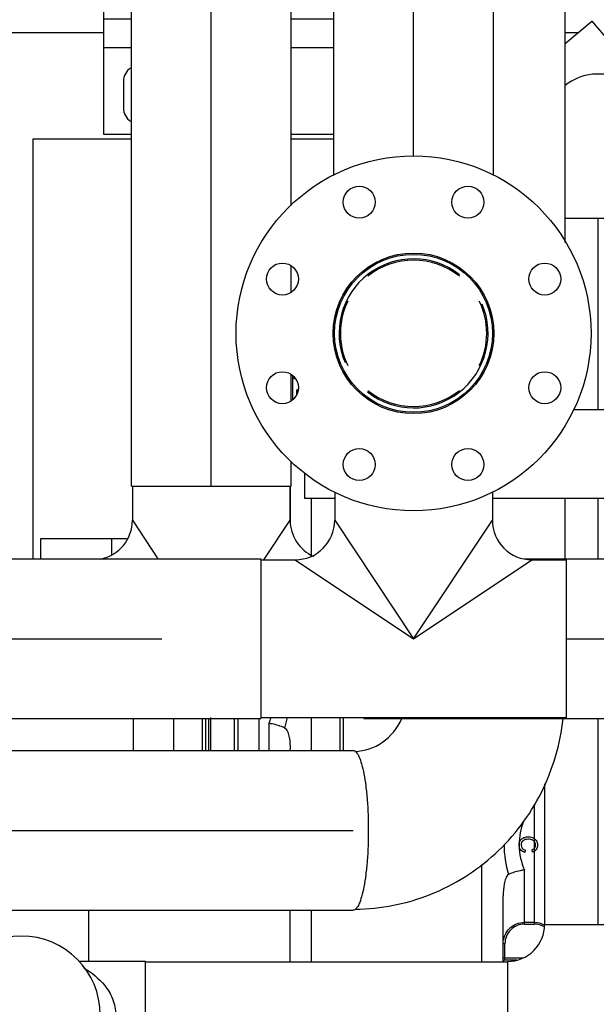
# Model space of a CAD drawing. Header units: millimetres. Extents: x 0 to 1189, y 0 to 841.
# Tile 131 of 158: x 1013 to 1026, y 561 to 583. Entities that reach past the tile are written whole.
import ezdxf
from ezdxf.enums import TextEntityAlignment as Align

# ---------------------------------------------------------------- set-up
doc = ezdxf.new("R2010")
doc.units = ezdxf.units.MM
doc.header["$LTSCALE"] = 65.395
doc.linetypes.add('CENTER', pattern=[0.6, 0.375, -0.075, 0.075, -0.075])
doc.layers.get('0').update_dxf_attribs({"linetype": 'CONTINUOUS'})
for name, color, linetype in [('1907_153200_12_ABL468', 7, 'CONTINUOUS'), ('1907_153200_12_T2_PBL486', 7, 'CONTINUOUS'), ('1907_153200_12_T3_PBL488', 7, 'CONTINUOUS'), ('1907_153200_12_T5_PBL743', 7, 'CONTINUOUS'), ('1907_153200_12_T7_PBL1481', 7, 'CONTINUOUS'), ('1907_153200_17_ABL484', 7, 'CONTINUOUS'), ('1907_153200_17_T2_PBL487', 7, 'CONTINUOUS'), ('1907_153200_17_T3_PBL506', 7, 'CONTINUOUS'), ('1907_153200_18_ABL448', 7, 'CONTINUOUS'), ('1907_153200_18_T2_PBL464', 7, 'CONTINUOUS'), ('1907_153200_18_T3_PBL750', 7, 'CONTINUOUS'), ('1907_153200_21_ABL589', 7, 'CONTINUOUS'), ('1907_153200_21_T1_PBL590', 7, 'CONTINUOUS'), ('1907_153200_88_ABL410', 7, 'CONTINUOUS'), ('1907_153200_88_T5_PBL739', 7, 'CONTINUOUS'), ('1907_153200_88_T6_PBL447', 7, 'CONTINUOUS'), ('1907_153200_88_T7_PBL747', 7, 'CONTINUOUS'), ('1907_153701_43_PBL529', 7, 'CONTINUOUS'), ('1907_153701_44_PBL501', 7, 'CONTINUOUS'), ('65ND6-DIN2690-MAK_PBL742', 7, 'CONTINUOUS'), ('80ND40-DIN2690-MAK_PBL1480', 7, 'CONTINUOUS'), ('9M32C_GENSET_KPL_GRUNDRAHMEN_ABL405', 7, 'CONTINUOUS'), ('9M32C_GENSET_KPL_GRUNDRAHMEN_T1_PBL406', 7, 'CONTINUOUS'), ('9M32C_GENSET_KPL_VERROHRUNG_ABL407', 7, 'CONTINUOUS'), ('AKO_TEMP_REGLER_226_1812-065-0_PBL451', 7, 'CONTINUOUS'), ('BOGEN-S-2D-90-60_3X2_9_PBL460', 7, 'CONTINUOUS'), ('BOGEN-S-2D-90-60_3X2_9_PBL521', 7, 'CONTINUOUS'), ('BOGEN-S-2D-90-76_1X2_9_PBL734', 7, 'CONTINUOUS'), ('BOGEN-S-2D-90-76_1X2_9_PBL740', 7, 'CONTINUOUS'), ('BOGEN-S-2D-90-88_9X3_2_PBL1570', 7, 'CONTINUOUS'), ('BOGEN-S-2D-90-88_9X3_2_PBL733', 7, 'CONTINUOUS'), ('D2616-2-K-88_9-3_2-76_1-2_9_PBL1477', 7, 'CONTINUOUS'), ('EN1092-1-01A-DN65-PN6_PBL741', 7, 'CONTINUOUS'), ('EN1092-1-01A-DN80-PN16_PBL1479', 7, 'CONTINUOUS'), ('LAUTERBACH_SP_RING_2_0200_50_PBL503', 7, 'CONTINUOUS'), ('links_13_VBL404', 7, 'CONTINUOUS'), ('RKD3000-60_PBL705', 7, 'CONTINUOUS'), ('T-STUECK-S-76_1X2_9-60_3X2_9_PBL446', 7, 'CONTINUOUS'), ('T-STUECK-S-88_9X3_2-88_9X3_2_PBL1482', 7, 'CONTINUOUS'), ('T-STUECK-S-88_9X3_2-88_9X3_2_PBL490', 7, 'CONTINUOUS'), ('T-STUECK-S-88_9X3_2-88_9X3_2_PBL737', 7, 'CONTINUOUS')]:
    doc.layers.add(name, color=color, linetype=linetype)
doc.styles.get("Standard").update_dxf_attribs({"font": 'txt', "width": 0.6})
doc.dimstyles.new('DIMSTYLE_1', dxfattribs={"dimtxt": 3.5, "dimasz": 3.5, "dimexe": 1.8, "dimexo": 0, "dimgap": 0.875, "dimtad": 1, "dimdec": 0, "dimlfac": 25, "dimdsep": 46, "dimtxsty": 'Standard', "dimblk": '_FILLED', "dimblk1": '_FILLED', "dimblk2": '_FILLED', "dimcen": 0.09, "dimadec": 0, "dimazin": 0, "dimtp": 2, "dimtm": 2, "dimtfac": 1, "dimtdec": 0, "dimtofl": 0, "dimtmove": 0, "dimatfit": 3, "dimldrblk": '_FILLED', "dimfxl": 1, "dimtolj": 1, "dimarcsym": 0})

# ---------------------------------------------------------------- blocks, each defined once
blk = doc.blocks.new('_FILLED')
at = {"color": 0, "linetype": 'ByBlock'}
blk.add_solid([(0, 0), (-1, 0.1671), (-1, -0.1671)], dxfattribs=at)
blk = doc.blocks.new('*D5')
at = {"color": 2, "linetype": 'Continuous'}
for p, q in [((1016.23, 723.566), (1088.03, 723.566)), ((1086.23, 723.566), (1086.23, 628.186)), ((1086.23, 532.807), (1086.23, 628.186)), ((1034.43, 532.807), (1088.03, 532.807))]:
    blk.add_line(p, q, dxfattribs=at)
at = {"color": 2, "linetype": 'Continuous', "xscale": 3.5, "yscale": 3.5, "zscale": 3.5}
for p, rotation in [((1086.23, 723.566), 90), ((1086.23, 532.807), 270)]:
    blk.add_blockref('_FILLED', p, dxfattribs=dict(at, rotation=rotation))
at = {"color": 2, "linetype": 'Continuous', "width": 0.690476}
blk.add_text('4769', height=3.5, rotation=90, dxfattribs=at).set_placement((1085.355, 628.186), align=Align.CENTER)
blk = doc.blocks.new('9M32C_GENSET_KPL_GRUNDRAHMEN_T1_PBL406', base_point=(987.33, 558.007))
at = {"layer": '9M32C_GENSET_KPL_GRUNDRAHMEN_T1_PBL406', "color": 7, "linetype": 'Continuous'}
for p, q in [((1012.23, 583.207), (1015.03, 583.207)), ((1025.431, 583.207), (1025.722, 583.207)), ((1015.65, 580.807), (1013.43, 580.807)), ((1013.43, 580.807), (1013.43, 571.347)), ((1020.21, 580.807), (1019.25, 580.807))]:
    blk.add_line(p, q, dxfattribs=at)
blk = doc.blocks.new('9M32C_GENSET_KPL_GRUNDRAHMEN_ABL405', base_point=(987.33, 558.007))
at = {"layer": '9M32C_GENSET_KPL_GRUNDRAHMEN_T1_PBL406'}
blk.add_blockref('9M32C_GENSET_KPL_GRUNDRAHMEN_T1_PBL406', (987.33, 558.007), dxfattribs=at)
blk = doc.blocks.new('T-STUECK-S-76_1X2_9-60_3X2_9_PBL446', base_point=(1015.218, 561.067))
at = {"layer": 'T-STUECK-S-76_1X2_9-60_3X2_9_PBL446', "color": 7, "linetype": 'Continuous'}
for p, q in [((1015.97, 562.273), (1014.467, 562.273)), ((1015.97, 559.861), (1015.97, 562.273)), ((1015.97, 559.861), (1014.948, 559.861))]:
    blk.add_line(p, q, dxfattribs=at)
at = {"layer": 'T-STUECK-S-76_1X2_9-60_3X2_9_PBL446', "color": 9, "linetype": 'Continuous'}
for points, knots in [([(1014.579, 562.128), (1014.755, 562.023), (1015.013, 561.817), (1015.246, 561.432), (1015.295, 561.19), (1015.295, 561.067)], [0, 0, 0, 0, 0.460738, 0.72204, 1, 1, 1, 1]), ([(1015.295, 561.067), (1015.295, 560.917), (1015.222, 560.626), (1015.046, 560.391), (1014.949, 560.292)], [0, 0, 0, 0, 0.519895, 1, 1, 1, 1])]:
    blk.add_open_spline(points, degree=3, knots=knots, dxfattribs=at)
blk = doc.blocks.new('1907_153200_88_T6_PBL447', base_point=(1020.05, 561.067))
at = {"layer": '1907_153200_88_T6_PBL447', "color": 7, "linetype": 'Continuous'}
for p, q in [((1015.97, 562.267), (1024.13, 562.267)), ((1015.97, 559.867), (1024.13, 559.867))]:
    blk.add_line(p, q, dxfattribs=at)
at = {"layer": '1907_153200_88_T6_PBL447', "color": 2, "linetype": 'CENTER'}
blk.add_line((1015.97, 561.067), (1024.13, 561.067), dxfattribs=at)
blk = doc.blocks.new('BOGEN-S-2D-90-60_3X2_9_PBL460', base_point=(1025.753, 561.484))
at = {"layer": 'BOGEN-S-2D-90-60_3X2_9_PBL460', "color": 7, "linetype": 'Continuous'}
for p, q in [((1024.964, 563.107), (1027.376, 563.107)), ((1024.13, 562.273), (1024.13, 559.861))]:
    blk.add_line(p, q, dxfattribs=at)
for radius, start, end in [(3.246, 269.9999, 0.0001), (0.834, 269.9997, 0.0003)]:
    blk.add_arc((1024.13, 563.107), radius, start, end, dxfattribs=at)
blk = doc.blocks.new('BOGEN-S-2D-90-60_3X2_9_PBL521', base_point=(1026.17, 580.522))
at = {"layer": 'BOGEN-S-2D-90-60_3X2_9_PBL521', "color": 7, "linetype": 'Continuous'}
for p, q in [((1027.376, 579.027), (1027.376, 581.067)), ((1025.431, 579.027), (1027.376, 579.027))]:
    blk.add_line(p, q, dxfattribs=at)
blk.add_arc((1026.17, 581.067), 1.206, 0, 128.0331, dxfattribs=at)
blk = doc.blocks.new('BOGEN-S-2D-90-88_9X3_2_PBL733', base_point=(1013.17, 559.547))
at = {"layer": 'BOGEN-S-2D-90-88_9X3_2_PBL733', "color": 7, "linetype": 'Continuous'}
for p, q in [((1011.392, 558.027), (1011.392, 561.067)), ((1014.948, 558.027), (1014.948, 561.067))]:
    blk.add_line(p, q, dxfattribs=at)
blk.add_arc((1013.17, 561.067), 1.778, 0, 180, dxfattribs=at)
blk = doc.blocks.new('BOGEN-S-2D-90-76_1X2_9_PBL734', base_point=(1013.17, 562.703))
at = {"layer": 'BOGEN-S-2D-90-76_1X2_9_PBL734', "color": 7, "linetype": 'Continuous'}
for p, q in [((1011.648, 561.979), (1011.648, 563.427)), ((1014.692, 562.273), (1014.692, 563.427))]:
    blk.add_line(p, q, dxfattribs=at)
blk = doc.blocks.new('1907_153200_88_T5_PBL739', base_point=(1015.69, 567.387))
at = {"layer": '1907_153200_88_T5_PBL739', "color": 7, "linetype": 'Continuous'}
blk.add_line((1015.69, 567.747), (1015.69, 567.027), dxfattribs=at)
blk = doc.blocks.new('BOGEN-S-2D-90-76_1X2_9_PBL740', base_point=(1013.784, 567.388))
at = {"layer": 'BOGEN-S-2D-90-76_1X2_9_PBL740', "color": 7, "linetype": 'Continuous'}
blk.add_line((1015.69, 567.747), (1015.69, 567.027), dxfattribs=at)
blk.add_arc((1015.69, 565.687), 4.042, 149.3243, 160.6237, dxfattribs=at)
blk = doc.blocks.new('EN1092-1-01A-DN65-PN6_PBL741', base_point=(1016.93, 567.387))
at = {"layer": 'EN1092-1-01A-DN65-PN6_PBL741', "color": 7, "linetype": 'Continuous'}
for p, q in [((1016.61, 567.027), (1016.61, 567.747)), ((1017.25, 567.027), (1017.25, 567.747))]:
    blk.add_line(p, q, dxfattribs=at)
blk = doc.blocks.new('1907_153200_88_T7_PBL747', base_point=(1026.17, 571.067))
at = {"layer": '1907_153200_88_T7_PBL747', "color": 2, "linetype": 'CENTER'}
for p, q in [((1026.17, 574.707), (1026.17, 579.027)), ((1026.17, 571.347), (1026.17, 572.707)), ((1026.17, 563.107), (1026.17, 567.747))]:
    blk.add_line(p, q, dxfattribs=at)
at = {"layer": '1907_153200_88_T7_PBL747', "color": 7, "linetype": 'Continuous'}
for p, q in [((1027.37, 574.707), (1027.37, 579.027)), ((1027.37, 571.347), (1027.37, 572.707)), ((1027.37, 563.107), (1027.37, 567.747)), ((1024.97, 563.107), (1024.97, 566.275))]:
    blk.add_line(p, q, dxfattribs=at)
blk = doc.blocks.new('D2616-2-K-88_9-3_2-76_1-2_9_PBL1477', base_point=(1013.17, 560.178))
at = {"layer": 'D2616-2-K-88_9-3_2-76_1-2_9_PBL1477', "color": 7, "linetype": 'Continuous'}
blk.add_arc((1013.17, 561.067), 1.778, 0, 180, dxfattribs=at)
blk = doc.blocks.new('1907_153200_88_ABL410', base_point=(1018.912, 561.189))
at = {"layer": '1907_153200_88_T5_PBL739'}
blk.add_blockref('1907_153200_88_T5_PBL739', (1015.69, 567.387), dxfattribs=at)
at = {"layer": '1907_153200_88_T6_PBL447'}
blk.add_blockref('1907_153200_88_T6_PBL447', (1020.05, 561.067), dxfattribs=at)
at = {"layer": '1907_153200_88_T7_PBL747'}
blk.add_blockref('1907_153200_88_T7_PBL747', (1026.17, 571.067), dxfattribs=at)
at = {"layer": 'BOGEN-S-2D-90-60_3X2_9_PBL460'}
blk.add_blockref('BOGEN-S-2D-90-60_3X2_9_PBL460', (1025.753, 561.484), dxfattribs=at)
at = {"layer": 'BOGEN-S-2D-90-60_3X2_9_PBL521'}
blk.add_blockref('BOGEN-S-2D-90-60_3X2_9_PBL521', (1026.17, 580.522), dxfattribs=at)
at = {"layer": 'BOGEN-S-2D-90-76_1X2_9_PBL734'}
blk.add_blockref('BOGEN-S-2D-90-76_1X2_9_PBL734', (1013.17, 562.703), dxfattribs=at)
at = {"layer": 'BOGEN-S-2D-90-76_1X2_9_PBL740'}
blk.add_blockref('BOGEN-S-2D-90-76_1X2_9_PBL740', (1013.784, 567.388), dxfattribs=at)
at = {"layer": 'BOGEN-S-2D-90-88_9X3_2_PBL733'}
blk.add_blockref('BOGEN-S-2D-90-88_9X3_2_PBL733', (1013.17, 559.547), dxfattribs=at)
at = {"layer": 'D2616-2-K-88_9-3_2-76_1-2_9_PBL1477'}
blk.add_blockref('D2616-2-K-88_9-3_2-76_1-2_9_PBL1477', (1013.17, 560.178), dxfattribs=at)
at = {"layer": 'EN1092-1-01A-DN65-PN6_PBL741'}
blk.add_blockref('EN1092-1-01A-DN65-PN6_PBL741', (1016.93, 567.387), dxfattribs=at)
at = {"layer": 'T-STUECK-S-76_1X2_9-60_3X2_9_PBL446'}
blk.add_blockref('T-STUECK-S-76_1X2_9-60_3X2_9_PBL446', (1015.218, 561.067), dxfattribs=at)
blk = doc.blocks.new('1907_153200_18_T2_PBL464', base_point=(1013.117, 565.227))
at = {"layer": '1907_153200_18_T2_PBL464', "color": 7, "linetype": 'Continuous'}
for p, q in [((1005.294, 567.027), (1020.647, 567.027)), ((1005.294, 563.427), (1020.647, 563.427))]:
    blk.add_line(p, q, dxfattribs=at)
at = {"layer": '1907_153200_18_T2_PBL464', "color": 2, "linetype": 'CENTER'}
blk.add_line((1005.634, 565.227), (1020.647, 565.227), dxfattribs=at)
at = {"layer": '1907_153200_18_T2_PBL464', "color": 7, "linetype": 'Continuous'}
for points, knots in [([(1005.244, 567.007), (1005.248, 567.01), (1005.263, 567.021), (1005.281, 567.027), (1005.294, 567.027)], [0, 0, 0, 0, 0.277923, 1, 1, 1, 1]), ([(1005.294, 567.027), (1005.319, 567.027), (1005.38, 566.985), (1005.436, 566.874), (1005.494, 566.707), (1005.543, 566.485), (1005.584, 566.215), (1005.626, 565.791), (1005.638, 565.457), (1005.638, 565.227)], [0, 0, 0, 0, 0.040086, 0.104415, 0.198307, 0.320484, 0.467256, 0.633548, 1, 1, 1, 1]), ([(1020.647, 567.027), (1020.672, 567.027), (1020.733, 566.985), (1020.789, 566.874), (1020.847, 566.707), (1020.895, 566.485), (1020.937, 566.215), (1020.979, 565.791), (1020.99, 565.457), (1020.99, 565.227)], [0, 0, 0, 0, 0.040086, 0.104415, 0.198307, 0.320484, 0.467256, 0.633548, 1, 1, 1, 1]), ([(1005.638, 565.227), (1005.638, 564.997), (1005.626, 564.663), (1005.584, 564.239), (1005.543, 563.969), (1005.494, 563.746), (1005.436, 563.579), (1005.38, 563.469), (1005.319, 563.427), (1005.294, 563.427)], [0, 0, 0, 0, 0.366452, 0.532744, 0.679516, 0.801693, 0.895585, 0.959914, 1, 1, 1, 1]), ([(1020.99, 565.227), (1020.99, 564.997), (1020.979, 564.663), (1020.937, 564.239), (1020.895, 563.969), (1020.847, 563.746), (1020.789, 563.579), (1020.733, 563.469), (1020.672, 563.427), (1020.647, 563.427)], [0, 0, 0, 0, 0.366452, 0.532744, 0.679516, 0.801693, 0.895585, 0.959914, 1, 1, 1, 1])]:
    blk.add_open_spline(points, degree=3, knots=knots, dxfattribs=at)
blk.add_open_spline([(1005.294, 563.427), (1005.28, 563.427), (1005.265, 563.432), (1005.253, 563.44)], degree=3, dxfattribs=at)
blk = doc.blocks.new('1907_153200_18_T3_PBL750', base_point=(1025.431, 572.027))
at = {"layer": '1907_153200_18_T3_PBL750', "color": 7, "linetype": 'Continuous'}
blk.add_line((1025.431, 571.347), (1025.431, 572.707), dxfattribs=at)
blk = doc.blocks.new('BOGEN-S-2D-90-88_9X3_2_PBL1570', base_point=(1023.035, 565.598))
at = {"layer": 'BOGEN-S-2D-90-88_9X3_2_PBL1570', "color": 7, "linetype": 'Continuous'}
for points, knots in [([(1020.688, 567.006), (1020.906, 567.013), (1021.358, 567.164), (1021.654, 567.535), (1021.746, 567.746)], [0, 0, 0, 0, 0.486824, 1, 1, 1, 1]), ([(1020.697, 563.449), (1021.272, 563.455), (1022.43, 563.683), (1023.922, 564.624), (1024.986, 566.034), (1025.319, 567.171), (1025.381, 567.745)], [0, 0, 0, 0, 0.24921, 0.498859, 0.749161, 1, 1, 1, 1])]:
    blk.add_open_spline(points, degree=3, knots=knots, dxfattribs=at)
blk = doc.blocks.new('1907_153200_18_ABL448', base_point=(1012.971, 566.827))
at = {"layer": '1907_153200_18_T2_PBL464'}
blk.add_blockref('1907_153200_18_T2_PBL464', (1013.117, 565.227), dxfattribs=at)
at = {"layer": '1907_153200_18_T3_PBL750'}
blk.add_blockref('1907_153200_18_T3_PBL750', (1025.431, 572.027), dxfattribs=at)
at = {"layer": 'BOGEN-S-2D-90-88_9X3_2_PBL1570'}
blk.add_blockref('BOGEN-S-2D-90-88_9X3_2_PBL1570', (1023.035, 565.598), dxfattribs=at)
blk = doc.blocks.new('AKO_TEMP_REGLER_226_1812-065-0_PBL451', base_point=(1021.178, 568.849))
at = {"layer": 'AKO_TEMP_REGLER_226_1812-065-0_PBL451', "color": 7, "linetype": 'Continuous'}
for p, q in [((1019.28, 575.44), (1019.292, 575.447)), ((1019.28, 575.44), (1019.28, 574.928)), ((1019.292, 575.447), (1019.292, 575.47)), ((1019.315, 575.447), (1019.292, 575.447)), ((1019.381, 575.057), (1019.381, 575.152))]:
    blk.add_line(p, q, dxfattribs=at)
at = {"layer": 'AKO_TEMP_REGLER_226_1812-065-0_PBL451', "color": 9, "linetype": 'Continuous'}
for p, q in [((1019.331, 575.426), (1019.28, 575.392)), ((1017.394, 567.027), (1017.394, 567.747)), ((1017.97, 567.747), (1017.97, 567.027)), ((1018.53, 567.027), (1018.53, 567.747)), ((1018.75, 567.636), (1018.75, 567.027)), ((1020.35, 567.769), (1020.35, 567.027)), ((1024.73, 565.815), (1024.73, 563.116)), ((1024.51, 563.116), (1024.51, 564.336)), ((1024.51, 563.156), (1024.73, 563.156)), ((1024.51, 563.116), (1024.73, 563.116)), ((1024.03, 562.674), (1024.07, 562.674)), ((1024.07, 562.307), (1024.07, 562.674)), ((1024.472, 562.347), (1024.03, 562.347))]:
    blk.add_line(p, q, dxfattribs=at)
at = {"layer": 'AKO_TEMP_REGLER_226_1812-065-0_PBL451', "color": 6, "linetype": 'Continuous'}
for p, q in [((1019.23, 572.197), (1019.23, 572.987)), ((1019.71, 571.424), (1019.71, 572.707)), ((1017.443, 567.027), (1017.443, 567.769)), ((1018.05, 567.747), (1018.05, 567.027)), ((1019.71, 567.027), (1019.71, 567.769)), ((1020.43, 567.027), (1020.43, 567.769)), ((1019.23, 567.027), (1019.23, 567.053)), ((1024.523, 564.727), (1024.536, 564.78)), ((1024.674, 564.786), (1024.686, 564.734)), ((1023.55, 562.267), (1023.55, 564.459)), ((1024.03, 562.267), (1024.03, 563.753)), ((1019.23, 562.267), (1019.23, 563.427)), ((1019.71, 562.267), (1019.71, 563.427)), ((1024.07, 562.307), (1024.336, 562.307))]:
    blk.add_line(p, q, dxfattribs=at)
at = {"layer": 'AKO_TEMP_REGLER_226_1812-065-0_PBL451', "color": 7, "linetype": 'Continuous'}
for centre, radius, start, end in [((1019.675, 574.207), 1.249, 107.9835, 108.4363), ((1019.633, 574.339), 1.11, 104.99, 108.0309)]:
    blk.add_arc(centre, radius, start, end, dxfattribs=at)
at = {"layer": 'AKO_TEMP_REGLER_226_1812-065-0_PBL451', "color": 9, "linetype": 'Continuous'}
for centre, radius, start, end in [((1016.971, 568.206), 2.24, 342.5225, 348.7374), ((1026.308, 564.909), 2.259, 180.1475, 197.4277)]:
    blk.add_arc(centre, radius, start, end, dxfattribs=at)
at = {"layer": 'AKO_TEMP_REGLER_226_1812-065-0_PBL451', "color": 6, "linetype": 'Continuous'}
for centre, radius, start, end in [((1024.633, 564.908), 0.167, 32.6575, 37.999), ((1024.7, 564.893), 0.311, 179.1807, 180.0027), ((1024.605, 564.893), 0.216, 179.9884, 182.4432), ((1024.658, 564.876), 0.142, 317.834, 324.8713), ((1024.73, 562.689), 0.466, 89.136, 89.9995), ((1024.07, 562.267), 0.04, 90, 180)]:
    blk.add_arc(centre, radius, start, end, dxfattribs=at)
at = {"layer": 'AKO_TEMP_REGLER_226_1812-065-0_PBL451', "color": 7, "linetype": 'Continuous'}
blk.add_open_spline([(1019.381, 575.152), (1019.386, 575.155), (1019.395, 575.16), (1019.405, 575.165), (1019.41, 575.167)], degree=3, knots=[0, 0, 0, 0, 0.504425, 1, 1, 1, 1], dxfattribs=at)
at = {"layer": 'AKO_TEMP_REGLER_226_1812-065-0_PBL451', "color": 9, "linetype": 'Continuous'}
for points in [[(1018.75, 567.636), (1018.768, 567.679), (1018.785, 567.722), (1018.8, 567.767)], [(1024.491, 565.43), (1024.424, 565.262), (1024.388, 565.078), (1024.389, 564.897)], [(1024.389, 564.883), (1024.392, 564.696), (1024.435, 564.507), (1024.51, 564.336)], [(1024.962, 563.05), (1024.893, 563.092), (1024.81, 563.115), (1024.73, 563.116)]]:
    blk.add_open_spline(points, degree=3, dxfattribs=at)
at = {"layer": 'AKO_TEMP_REGLER_226_1812-065-0_PBL451', "color": 6, "linetype": 'Continuous'}
for points, knots in [([(1019.107, 567.533), (1019.083, 567.545), (1018.968, 567.593), (1018.846, 567.624), (1018.75, 567.636)], [0, 0, 0, 0, 0.219183, 1, 1, 1, 1]), ([(1019.107, 567.533), (1019.141, 567.516), (1019.181, 567.436), (1019.221, 567.275), (1019.23, 567.141), (1019.23, 567.053)], [0, 0, 0, 0, 0.223099, 0.477049, 1, 1, 1, 1]), ([(1024.42, 565.005), (1024.428, 565.016), (1024.454, 565.043), (1024.515, 565.073), (1024.57, 565.081), (1024.599, 565.081)], [0, 0, 0, 0, 0.211701, 0.60585, 1, 1, 1, 1]), ([(1024.599, 565.026), (1024.548, 565.026), (1024.491, 565.012), (1024.459, 564.975), (1024.453, 564.965)], [0, 0, 0, 0, 0.748247, 1, 1, 1, 1]), ([(1024.73, 564.977), (1024.724, 564.984), (1024.714, 564.994), (1024.703, 565.001), (1024.7, 565.003)], [0, 0, 0, 0, 0.718809, 1, 1, 1, 1]), ([(1024.73, 565.043), (1024.737, 565.039), (1024.749, 565.029), (1024.76, 565.017), (1024.764, 565.011)], [0, 0, 0, 0, 0.512133, 1, 1, 1, 1]), ([(1024.51, 564.336), (1024.477, 564.332), (1024.355, 564.308), (1024.234, 564.273), (1024.153, 564.233)], [0, 0, 0, 0, 0.271821, 1, 1, 1, 1]), ([(1024.153, 564.233), (1024.12, 564.216), (1024.079, 564.136), (1024.039, 563.975), (1024.03, 563.841), (1024.03, 563.753)], [0, 0, 0, 0, 0.223097, 0.477048, 1, 1, 1, 1]), ([(1024.03, 562.674), (1024.03, 562.797), (1024.132, 563.052), (1024.388, 563.156), (1024.51, 563.156)], [0, 0, 0, 0, 0.499909, 1, 1, 1, 1])]:
    blk.add_open_spline(points, degree=3, knots=knots, dxfattribs=at)
for points in [[(1024.389, 564.897), (1024.39, 564.942), (1024.4, 564.978), (1024.42, 565.005)], [(1024.453, 564.965), (1024.441, 564.945), (1024.434, 564.922), (1024.434, 564.897)], [(1024.599, 565.081), (1024.651, 565.081), (1024.696, 565.068), (1024.73, 565.043)], [(1024.7, 565.003), (1024.671, 565.02), (1024.635, 565.026), (1024.599, 565.026)], [(1024.757, 564.893), (1024.757, 564.927), (1024.747, 564.955), (1024.73, 564.977)], [(1024.773, 564.998), (1024.793, 564.968), (1024.803, 564.931), (1024.803, 564.892)], [(1024.523, 564.727), (1024.439, 564.749), (1024.393, 564.805), (1024.389, 564.883)], [(1024.434, 564.897), (1024.434, 564.838), (1024.469, 564.795), (1024.536, 564.78)], [(1024.674, 564.786), (1024.698, 564.794), (1024.717, 564.805), (1024.73, 564.818)], [(1024.73, 564.753), (1024.717, 564.745), (1024.702, 564.739), (1024.686, 564.734)], [(1024.73, 564.818), (1024.749, 564.837), (1024.757, 564.862), (1024.757, 564.893)], [(1024.763, 564.78), (1024.754, 564.77), (1024.743, 564.761), (1024.73, 564.753)], [(1024.803, 564.892), (1024.803, 564.853), (1024.793, 564.82), (1024.774, 564.794)], [(1024.737, 563.156), (1024.813, 563.154), (1024.89, 563.134), (1024.957, 563.098)]]:
    blk.add_open_spline(points, degree=3, dxfattribs=at)
at = {"layer": 'AKO_TEMP_REGLER_226_1812-065-0_PBL451', "color": 9, "linetype": 'Continuous'}
blk.add_open_spline([(1024.51, 563.116), (1024.398, 563.116), (1024.164, 563.021), (1024.07, 562.786), (1024.07, 562.674)], degree=3, knots=[0, 0, 0, 0, 0.499981, 1, 1, 1, 1], dxfattribs=at)
blk = doc.blocks.new('1907_153200_12_T2_PBL486', base_point=(1005.19, 569.547))
at = {"layer": '1907_153200_12_T2_PBL486', "color": 7, "linetype": 'Continuous'}
for p, q in [((991.81, 571.347), (1018.57, 571.347)), ((1018.57, 571.347), (1018.57, 567.747)), ((991.81, 567.747), (1018.57, 567.747))]:
    blk.add_line(p, q, dxfattribs=at)
at = {"layer": '1907_153200_12_T2_PBL486', "color": 2, "linetype": 'CENTER'}
blk.add_line((991.81, 569.547), (1018.57, 569.547), dxfattribs=at)
blk = doc.blocks.new('1907_153200_12_T3_PBL488', base_point=(1026.751, 569.547))
at = {"layer": '1907_153200_12_T3_PBL488', "color": 7, "linetype": 'Continuous'}
for p, q in [((1025.45, 571.347), (1028.051, 571.347)), ((1025.45, 571.347), (1025.45, 567.747)), ((1025.45, 567.747), (1028.051, 567.747))]:
    blk.add_line(p, q, dxfattribs=at)
at = {"layer": '1907_153200_12_T3_PBL488', "color": 2, "linetype": 'CENTER'}
blk.add_line((1025.45, 569.547), (1028.051, 569.547), dxfattribs=at)
blk = doc.blocks.new('T-STUECK-S-88_9X3_2-88_9X3_2_PBL490', base_point=(1022.068, 570.309))
at = {"layer": 'T-STUECK-S-88_9X3_2-88_9X3_2_PBL490', "color": 7, "linetype": 'Continuous'}
for p, q in [((1020.232, 572.849), (1020.232, 572.214)), ((1023.788, 572.849), (1023.788, 572.214)), ((1018.57, 571.325), (1019.343, 571.325)), ((1024.677, 571.325), (1025.45, 571.325)), ((1018.57, 567.769), (1025.45, 567.769))]:
    blk.add_line(p, q, dxfattribs=at)
at = {"layer": 'T-STUECK-S-88_9X3_2-88_9X3_2_PBL490', "color": 9, "linetype": 'Continuous'}
for p, q in [((1020.232, 572.214), (1022.01, 569.547)), ((1022.01, 569.547), (1023.788, 572.214)), ((1019.343, 571.325), (1022.01, 569.547)), ((1022.01, 569.547), (1024.677, 571.325))]:
    blk.add_line(p, q, dxfattribs=at)
at = {"layer": 'T-STUECK-S-88_9X3_2-88_9X3_2_PBL490', "color": 7, "linetype": 'Continuous'}
for centre, start, end in [((1019.343, 572.214), 270, 0), ((1024.677, 572.214), 180, 270)]:
    blk.add_arc(centre, 0.889, start, end, dxfattribs=at)
blk = doc.blocks.new('1907_153200_12_T5_PBL743', base_point=(1022.01, 582.432))
at = {"layer": '1907_153200_12_T5_PBL743', "color": 7, "linetype": 'Continuous'}
for p, q in [((1020.21, 579.997), (1020.21, 584.867)), ((1023.81, 579.997), (1023.81, 584.867))]:
    blk.add_line(p, q, dxfattribs=at)
at = {"layer": '1907_153200_12_T5_PBL743', "color": 2, "linetype": 'CENTER'}
blk.add_line((1022.01, 580.422), (1022.01, 584.867), dxfattribs=at)
blk = doc.blocks.new('1907_153200_12_T7_PBL1481', base_point=(1022.01, 576.247))
at = {"layer": '1907_153200_12_T7_PBL1481', "color": 7, "linetype": 'Continuous'}
for start, end in [(51.7778, 203.1588), (231.7778, 23.1588)]:
    blk.add_arc((1022.01, 576.428), 1.68, start, end, dxfattribs=at)
blk = doc.blocks.new('T-STUECK-S-88_9X3_2-88_9X3_2_PBL1482', base_point=(1022.01, 576.428))
at = {"layer": 'T-STUECK-S-88_9X3_2-88_9X3_2_PBL1482', "color": 7, "linetype": 'Continuous'}
for start, end in [(51.2, 128.8), (153.8512, 206.1488), (333.8512, 26.1488), (231.2, 308.8)]:
    blk.add_arc((1022.01, 576.428), 1.65, start, end, dxfattribs=at)
blk = doc.blocks.new('1907_153200_12_ABL468', base_point=(1005.611, 575.607))
at = {"layer": '1907_153200_12_T2_PBL486'}
blk.add_blockref('1907_153200_12_T2_PBL486', (1005.19, 569.547), dxfattribs=at)
at = {"layer": '1907_153200_12_T3_PBL488'}
blk.add_blockref('1907_153200_12_T3_PBL488', (1026.751, 569.547), dxfattribs=at)
at = {"layer": '1907_153200_12_T5_PBL743'}
blk.add_blockref('1907_153200_12_T5_PBL743', (1022.01, 582.432), dxfattribs=at)
at = {"layer": '1907_153200_12_T7_PBL1481'}
blk.add_blockref('1907_153200_12_T7_PBL1481', (1022.01, 576.247), dxfattribs=at)
at = {"layer": 'T-STUECK-S-88_9X3_2-88_9X3_2_PBL1482'}
blk.add_blockref('T-STUECK-S-88_9X3_2-88_9X3_2_PBL1482', (1022.01, 576.428), dxfattribs=at)
at = {"layer": 'T-STUECK-S-88_9X3_2-88_9X3_2_PBL490'}
blk.add_blockref('T-STUECK-S-88_9X3_2-88_9X3_2_PBL490', (1022.068, 570.309), dxfattribs=at)
blk = doc.blocks.new('1907_153200_17_T2_PBL487', base_point=(1023.17, 569.547))
at = {"layer": '1907_153200_17_T2_PBL487', "color": 7, "linetype": 'Continuous'}
for p, q in [((1024.496, 571.347), (1025.45, 571.347)), ((1020.89, 567.769), (1020.89, 567.747)), ((1020.89, 567.747), (1025.45, 567.747))]:
    blk.add_line(p, q, dxfattribs=at)
blk = doc.blocks.new('1907_153200_17_T3_PBL506', base_point=(1017.45, 587.087))
at = {"layer": '1907_153200_17_T3_PBL506', "color": 7, "linetype": 'Continuous'}
for p, q in [((1015.65, 572.987), (1015.65, 601.187)), ((1019.25, 579.304), (1019.25, 584.867)), ((1019.25, 577.351), (1019.25, 577.949)), ((1019.25, 574.901), (1019.25, 575.5)), ((1019.25, 572.987), (1019.25, 573.547)), ((1015.65, 572.987), (1019.25, 572.987))]:
    blk.add_line(p, q, dxfattribs=at)
at = {"layer": '1907_153200_17_T3_PBL506', "color": 2, "linetype": 'CENTER'}
blk.add_line((1017.45, 572.987), (1017.45, 601.187), dxfattribs=at)
blk = doc.blocks.new('T-STUECK-S-88_9X3_2-88_9X3_2_PBL737', base_point=(1017.535, 572.156))
at = {"layer": 'T-STUECK-S-88_9X3_2-88_9X3_2_PBL737', "color": 7, "linetype": 'Continuous'}
for p, q in [((1015.672, 572.987), (1015.672, 572.214)), ((1019.228, 572.987), (1019.228, 572.214))]:
    blk.add_line(p, q, dxfattribs=at)
at = {"layer": 'T-STUECK-S-88_9X3_2-88_9X3_2_PBL737', "color": 9, "linetype": 'Continuous'}
for p, q in [((1015.672, 572.214), (1016.249, 571.348)), ((1018.637, 571.327), (1019.228, 572.214))]:
    blk.add_line(p, q, dxfattribs=at)
at = {"layer": 'T-STUECK-S-88_9X3_2-88_9X3_2_PBL737', "color": 7, "linetype": 'Continuous'}
for centre, start, end in [((1014.783, 572.214), 280.9496, 0), ((1020.117, 572.214), 180, 245.9628)]:
    blk.add_arc(centre, 0.889, start, end, dxfattribs=at)
blk = doc.blocks.new('1907_153200_17_ABL484', base_point=(1005.19, 587.83))
at = {"layer": '1907_153200_17_T2_PBL487'}
blk.add_blockref('1907_153200_17_T2_PBL487', (1023.17, 569.547), dxfattribs=at)
at = {"layer": '1907_153200_17_T3_PBL506'}
blk.add_blockref('1907_153200_17_T3_PBL506', (1017.45, 587.087), dxfattribs=at)
at = {"layer": 'T-STUECK-S-88_9X3_2-88_9X3_2_PBL737'}
blk.add_blockref('T-STUECK-S-88_9X3_2-88_9X3_2_PBL737', (1017.535, 572.156), dxfattribs=at)
blk = doc.blocks.new('1907_153701_44_PBL501', base_point=(1014.591, 571.577))
at = {"layer": '1907_153701_44_PBL501', "color": 7, "linetype": 'Continuous'}
for p, q in [((1013.61, 571.807), (1015.573, 571.807)), ((1013.61, 571.347), (1013.61, 571.807))]:
    blk.add_line(p, q, dxfattribs=at)
at = {"layer": '1907_153701_44_PBL501', "color": 9, "linetype": 'Continuous'}
blk.add_line((1015.21, 571.436), (1015.21, 571.807), dxfattribs=at)
blk = doc.blocks.new('LAUTERBACH_SP_RING_2_0200_50_PBL503', base_point=(1023.631, 573.707))
at = {"layer": 'LAUTERBACH_SP_RING_2_0200_50_PBL503', "color": 7, "linetype": 'Continuous'}
for p, q in [((1027.711, 574.707), (1025.617, 574.707)), ((1027.711, 572.707), (1027.711, 574.707)), ((1019.551, 573.28), (1019.551, 572.707)), ((1020.232, 572.707), (1019.551, 572.707)), ((1027.711, 572.707), (1023.788, 572.707))]:
    blk.add_line(p, q, dxfattribs=at)
blk = doc.blocks.new('1907_153701_43_PBL529', base_point=(1017.62, 582.407))
at = {"layer": '1907_153701_43_PBL529', "color": 7, "linetype": 'Continuous'}
for p, q in [((1015.65, 583.907), (1015.03, 583.907)), ((1015.03, 580.907), (1015.03, 583.907)), ((1020.21, 583.907), (1019.25, 583.907)), ((1015.65, 583.507), (1015.03, 583.507)), ((1020.21, 583.507), (1019.25, 583.507)), ((1015.47, 582.107), (1015.47, 581.507)), ((1015.65, 580.907), (1015.03, 580.907)), ((1020.21, 580.907), (1019.25, 580.907))]:
    blk.add_line(p, q, dxfattribs=at)
at = {"layer": '1907_153701_43_PBL529', "color": 9, "linetype": 'Continuous'}
for p, q in [((1015.03, 582.867), (1015.65, 582.867)), ((1019.25, 582.867), (1020.21, 582.867))]:
    blk.add_line(p, q, dxfattribs=at)
at = {"layer": '1907_153701_43_PBL529', "color": 7, "linetype": 'Continuous'}
for centre, start, end in [((1015.83, 582.107), 123.0792, 180), ((1015.83, 581.507), 180, 236.9208)]:
    blk.add_arc(centre, 0.36, start, end, dxfattribs=at)
blk = doc.blocks.new('1907_153200_21_T1_PBL590', base_point=(1024.531, 586.191))
at = {"layer": '1907_153200_21_T1_PBL590', "color": 7, "linetype": 'Continuous'}
for p, q in [((1023.631, 593.907), (1025.431, 593.907)), ((1025.431, 588.547), (1025.431, 593.907)), ((1025.431, 587.187), (1025.431, 587.747)), ((1025.431, 585.667), (1025.431, 586.227)), ((1025.431, 578.476), (1025.431, 584.867))]:
    blk.add_line(p, q, dxfattribs=at)
blk = doc.blocks.new('1907_153200_21_ABL589', base_point=(1023.39, 598.199))
at = {"layer": '1907_153200_21_T1_PBL590'}
blk.add_blockref('1907_153200_21_T1_PBL590', (1024.531, 586.191), dxfattribs=at)
blk = doc.blocks.new('RKD3000-60_PBL705', base_point=(1026.68, 581.549))
at = {"layer": 'RKD3000-60_PBL705', "color": 7, "linetype": 'Continuous'}
for p, q in [((1025.431, 582.961), (1026.029, 583.467)), ((1026.029, 583.467), (1027.928, 581.221)), ((1027.928, 580.043), (1027.44, 579.631)), ((1027.44, 579.631), (1027.376, 579.706))]:
    blk.add_line(p, q, dxfattribs=at)
blk = doc.blocks.new('65ND6-DIN2690-MAK_PBL742', base_point=(1017.33, 567.387))
at = {"layer": '65ND6-DIN2690-MAK_PBL742', "color": 7, "linetype": 'Continuous'}
blk.add_line((1017.33, 567.027), (1017.33, 567.747), dxfattribs=at)
blk = doc.blocks.new('EN1092-1-01A-DN80-PN16_PBL1479', base_point=(1022.01, 576.428))
at = {"layer": 'EN1092-1-01A-DN80-PN16_PBL1479', "color": 7, "linetype": 'Continuous'}
for centre, radius in [((1022.01, 576.428), 4), ((1020.786, 579.384), 0.36), ((1023.235, 579.384), 0.36), ((1022.01, 576.428), 1.81), ((1019.054, 577.652), 0.36), ((1024.967, 577.652), 0.36), ((1019.054, 575.203), 0.36), ((1024.967, 575.203), 0.36), ((1020.786, 573.471), 0.36), ((1023.235, 573.471), 0.36)]:
    blk.add_circle(centre, radius, dxfattribs=at)
blk = doc.blocks.new('80ND40-DIN2690-MAK_PBL1480', base_point=(1022.01, 576.428))
at = {"layer": '80ND40-DIN2690-MAK_PBL1480', "color": 7, "linetype": 'Continuous'}
blk.add_circle((1022.01, 576.428), 1.78, dxfattribs=at)
blk = doc.blocks.new('9M32C_GENSET_KPL_VERROHRUNG_ABL407', base_point=(993.09, 614.547))
at = {"layer": '1907_153200_12_ABL468'}
blk.add_blockref('1907_153200_12_ABL468', (1005.611, 575.607), dxfattribs=at)
at = {"layer": '1907_153200_17_ABL484'}
blk.add_blockref('1907_153200_17_ABL484', (1005.19, 587.83), dxfattribs=at)
at = {"layer": '1907_153200_18_ABL448'}
blk.add_blockref('1907_153200_18_ABL448', (1012.971, 566.827), dxfattribs=at)
at = {"layer": '1907_153200_21_ABL589'}
blk.add_blockref('1907_153200_21_ABL589', (1023.39, 598.199), dxfattribs=at)
at = {"layer": '1907_153200_88_ABL410'}
blk.add_blockref('1907_153200_88_ABL410', (1018.912, 561.189), dxfattribs=at)
at = {"layer": '1907_153701_43_PBL529'}
blk.add_blockref('1907_153701_43_PBL529', (1017.62, 582.407), dxfattribs=at)
at = {"layer": '1907_153701_44_PBL501'}
blk.add_blockref('1907_153701_44_PBL501', (1014.591, 571.577), dxfattribs=at)
at = {"layer": '65ND6-DIN2690-MAK_PBL742'}
blk.add_blockref('65ND6-DIN2690-MAK_PBL742', (1017.33, 567.387), dxfattribs=at)
at = {"layer": '80ND40-DIN2690-MAK_PBL1480'}
blk.add_blockref('80ND40-DIN2690-MAK_PBL1480', (1022.01, 576.428), dxfattribs=at)
at = {"layer": 'AKO_TEMP_REGLER_226_1812-065-0_PBL451'}
blk.add_blockref('AKO_TEMP_REGLER_226_1812-065-0_PBL451', (1021.178, 568.849), dxfattribs=at)
at = {"layer": 'EN1092-1-01A-DN80-PN16_PBL1479'}
blk.add_blockref('EN1092-1-01A-DN80-PN16_PBL1479', (1022.01, 576.428), dxfattribs=at)
at = {"layer": 'LAUTERBACH_SP_RING_2_0200_50_PBL503'}
blk.add_blockref('LAUTERBACH_SP_RING_2_0200_50_PBL503', (1023.631, 573.707), dxfattribs=at)
at = {"layer": 'RKD3000-60_PBL705'}
blk.add_blockref('RKD3000-60_PBL705', (1026.68, 581.549), dxfattribs=at)
blk = doc.blocks.new('LINKS_13_VBL404', base_point=(991.348, 627.605))
at = {"layer": '9M32C_GENSET_KPL_GRUNDRAHMEN_ABL405'}
blk.add_blockref('9M32C_GENSET_KPL_GRUNDRAHMEN_ABL405', (987.33, 558.007), dxfattribs=at)
at = {"layer": '9M32C_GENSET_KPL_VERROHRUNG_ABL407'}
blk.add_blockref('9M32C_GENSET_KPL_VERROHRUNG_ABL407', (993.09, 614.547), dxfattribs=at)

msp = doc.modelspace()

# ---------------------------------------------------------------- block references
at = {"layer": 'links_13_VBL404'}
msp.add_blockref('LINKS_13_VBL404', (991.34811, 627.60505), dxfattribs=at)

# ---------------------------------------------------------------- dimensions: what is measured, and where the dimension line sits
at = {"color": 2, "linetype": 'Continuous'}
dim = msp.add_linear_dim(base=(1086.23021, 723.56594), p1=(1034.43021, 532.80676), p2=(1016.23021, 723.56594), angle=90, dimstyle='DIMSTYLE_1', dxfattribs=at)
dim.commit()
dim.dimension.update_dxf_attribs({"geometry": '*D5', "text_midpoint": (1086.23021, 627.85299), "dimtype": 160})

doc.saveas('drawing.dxf')
